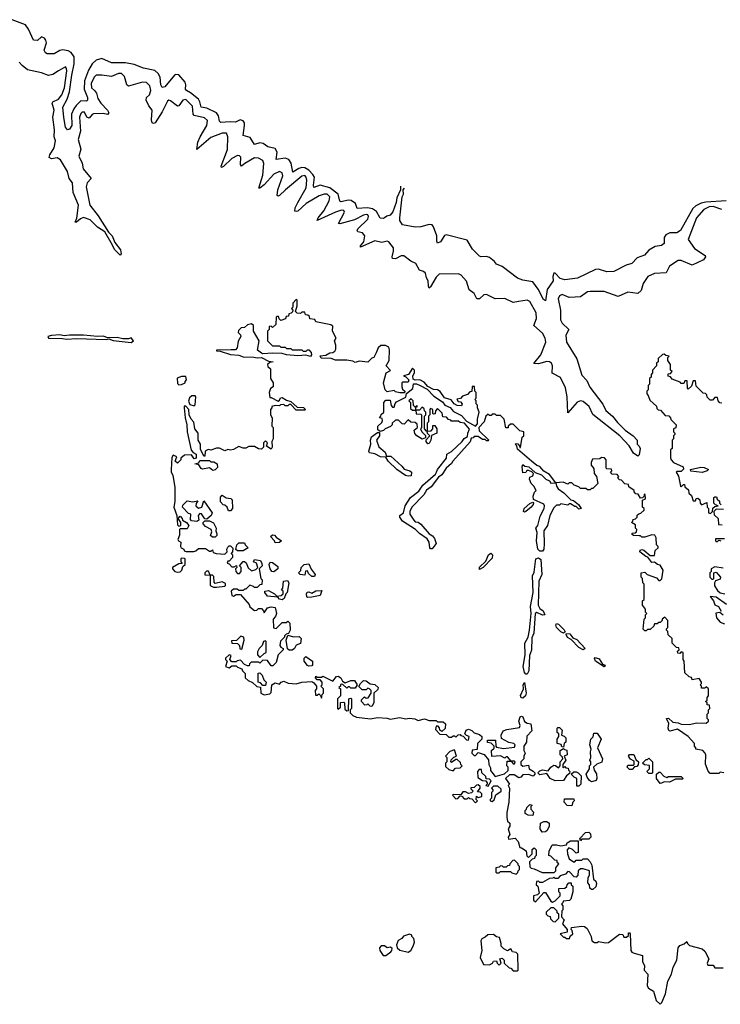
# Model space of a CAD drawing. Extents: x 2673034 to 2765626, y 830478 to 954748.
# Tile 118 of 126: x 2700368 to 2705375, y 939470 to 946512. Entities that reach past the tile are written whole.
import ezdxf

# ---------------------------------------------------------------- set-up
doc = ezdxf.new("R2010")
doc.units = 0

msp = doc.modelspace()

# ---------------------------------------------------------------- linework, layer by layer
at = {"layer": '0CON05XD'}
for points in [[(2703088.4, 945320.4), (2703088.5, 945295), (2703063.3, 945236.7), (2703059.3, 945205), (2703035, 945137.5), (2703015, 945112.9), (2702992.5, 945107.5), (2702976.2, 945095), (2702965, 945090), (2702945, 945092.5), (2702919.2, 945139.2), (2702890.1, 945160.1), (2702852.9, 945167.1), (2702780.8, 945160.8), (2702767.8, 945197.8), (2702737.7, 945217.7), (2702715, 945222.1), (2702665, 945210), (2702655, 945212.9), (2702644.6, 945265), (2702585, 945308.2), (2702515, 945327.9), (2702470.6, 945310.6), (2702467.4, 945327.4), (2702474.2, 945385), (2702464.2, 945405), (2702435.5, 945435.5), (2702405, 945452.4), (2702384.8, 945455.2), (2702361.8, 945448.2), (2702320, 945420), (2702309.1, 945485), (2702291.1, 945511.1), (2702265, 945522.3), (2702201.5, 945511.5), (2702208.5, 945565), (2702195, 945590), (2702141.2, 945601.2), (2702106.9, 945625), (2702085, 945632), (2702045, 945618.5), (2702015, 945668.1), (2701964.5, 945684.5), (2701975.5, 945755), (2701974.3, 945775), (2701965, 945789.2), (2701944.3, 945795.7), (2701910.9, 945779.1), (2701872.1, 945782.1), (2701805, 945777.5), (2701795.6, 945785.6), (2701787.7, 945825), (2701773.5, 945845), (2701705, 945877.7), (2701665.4, 945885.4), (2701655.8, 945925), (2701645, 945942.3), (2701589.3, 945989.3), (2701559.2, 946005), (2701552.7, 946015), (2701556.5, 946045), (2701550, 946065), (2701505, 946116.4), (2701485, 946119.4), (2701475, 946114.3), (2701405, 946032.2), (2701386.9, 946026.9), (2701377.9, 946045), (2701371.1, 946101.1), (2701357.3, 946127.3), (2701335, 946147.5), (2701253.9, 946163.9), (2701185, 946191.4), (2701125, 946203.6), (2701025, 946203.1), (2700955, 946233.5), (2700915, 946222), (2700885.9, 946195), (2700859.3, 946150.7), (2700831.6, 946075), (2700828.2, 946015), (2700852.3, 945955), (2700852.9, 945935), (2700845, 945929.5), (2700805, 945931.2), (2700771.6, 945898.4), (2700754.5, 945875), (2700738.8, 945835), (2700740, 945755), (2700725, 945727.5), (2700710, 945725), (2700695, 945742.5), (2700682.4, 945812.4), (2700676.7, 945885), (2700707.2, 945942.8), (2700723.9, 945995), (2700739.8, 946115), (2700757.3, 946195), (2700756.8, 946245), (2700735, 946278.1), (2700715, 946288.8), (2700674.5, 946295.5), (2700655, 946291.4), (2700615, 946266.5), (2700565, 946266.7), (2700552.5, 946275), (2700543.6, 946293.6), (2700560, 946345), (2700556, 946365), (2700545, 946380), (2700525, 946390), (2700495, 946362.5), (2700467.5, 946365), (2700430, 946445), (2700409.2, 946475), (2700315, 946511.6)], [(2701642, 945635), (2701656.9, 945673.1), (2701705, 945754.3), (2701710.6, 945790.6), (2701689.5, 945809.5), (2701615, 945825.6), (2701608.8, 945835), (2701603, 945893), (2701555, 945940), (2701535, 945935.6), (2701505, 945896), (2701495, 945892.9), (2701445, 945932.5), (2701435, 945935.8), (2701425, 945929.2), (2701386.3, 945853.7), (2701335.9, 945774.1), (2701325, 945768.1), (2701314.5, 945775), (2701309.2, 945795), (2701315.6, 945865), (2701292, 945895), (2701272.2, 945935), (2701275.4, 945955), (2701295.4, 945975), (2701305.4, 946005), (2701299.1, 946039.1), (2701275, 946062.9), (2701245, 946065.6), (2701145, 946035.7), (2701134.5, 946045), (2701118.2, 946105), (2701096.6, 946126.6), (2701075, 946127.7), (2701025, 946105.4), (2700955, 946115.5), (2700915, 946114.3), (2700899.1, 946100.9), (2700878.2, 946055), (2700882.1, 946025), (2700903.1, 946005), (2700916.8, 945986.8), (2700927.6, 945947.6), (2700947.3, 945915), (2700996.7, 945865), (2701005.5, 945844.5), (2700995, 945834.5), (2700965, 945841.1), (2700895, 945839.3), (2700885, 945834.4), (2700865, 945806.7), (2700847.5, 945815), (2700830.4, 945850.4), (2700815, 945851.1), (2700805, 945841.9), (2700795.3, 945814.7), (2700802.8, 945715), (2700785.3, 945655), (2700805.4, 945585), (2700791.4, 945535), (2700813.8, 945485), (2700821.2, 945445), (2700878, 945375), (2700849.4, 945345), (2700843, 945317), (2700868.2, 945185), (2700929.3, 945109.3), (2701002.9, 944992.9), (2701029.2, 944965), (2701048.9, 944918.9), (2701088, 944865), (2701093.3, 944836.7), (2701085, 944827.5), (2701045, 944868), (2701030.5, 944899.5), (2700975.6, 944995.6), (2700925, 945027.1), (2700871.1, 945081.1), (2700825, 945097.3), (2700802.6, 945087.4), (2700775, 945063.8), (2700764.2, 945064.2), (2700777.3, 945092.7), (2700788, 945185), (2700751.2, 945275), (2700744.6, 945345), (2700721.2, 945375), (2700710, 945425), (2700658.5, 945508.5), (2700635, 945523.5), (2700595, 945517.5), (2700579.2, 945525), (2700583.6, 945545), (2700613.3, 945595), (2700623.6, 945645), (2700614.4, 945675), (2700616.9, 945725), (2700605.5, 945815), (2700615.4, 945865), (2700599.4, 945915), (2700606, 945925), (2700645, 945942.1), (2700670.3, 945975), (2700687.1, 946025), (2700705.3, 946145), (2700703.3, 946163.3), (2700695, 946174), (2700645, 946145.6), (2700605, 946118.6), (2700575, 946112.2), (2700525, 946130.9), (2700423.4, 946153.4), (2700385, 946182.9), (2700365, 946208)], [(2705385, 945154.1), (2705325.1, 945175.1), (2705295, 945173.9), (2705257.3, 945155), (2705206, 945095), (2705145, 944940), (2705190, 944875), (2705266.7, 944825), (2705268.8, 944815), (2705255, 944793.3), (2705174.1, 944755.9), (2705095, 944790), (2705075, 944788.6), (2705011.7, 944748.3), (2704988.6, 944701.4), (2704905, 944696.2), (2704858.1, 944675), (2704824.4, 944625), (2704809.2, 944575), (2704785, 944554.3), (2704715, 944562.5), (2704645, 944532.9), (2704545, 944568.8), (2704445, 944568.5), (2704425, 944564.5), (2704375, 944530.5), (2704337.8, 944527.8), (2704295, 944525.6), (2704245, 944546.2), (2704225, 944535.6), (2704215.4, 944515), (2704232.3, 944435), (2704232.2, 944365), (2704245, 944341.5), (2704292.5, 944295), (2704272.2, 944255), (2704276.9, 944205), (2704350.9, 944085), (2704385, 943970), (2704420.6, 943930.6), (2704443.1, 943883.1), (2704535, 943761.4), (2704556.1, 943716.1), (2704605.5, 943675), (2704639.7, 943629.7), (2704695.4, 943575.4), (2704753.5, 943535), (2704782, 943505), (2704780, 943475), (2704795, 943462.5), (2704802, 943445), (2704795, 943400), (2704785, 943391.2), (2704755, 943412), (2704722.9, 943465), (2704657.1, 943535), (2704465, 943687.8), (2704436.9, 943745), (2704395, 943781.2), (2704375, 943785.5), (2704353.3, 943776.7), (2704285, 943700), (2704280.9, 943815), (2704268, 943878), (2704233.2, 943953.2), (2704174.6, 943984.6), (2704175.4, 944035), (2704169.5, 944055), (2704155, 944065.5), (2704136.2, 944066.2), (2704075, 944050.9), (2704043, 944053), (2704092.9, 944115), (2704127.2, 944205), (2704122.7, 944235), (2704105, 944270), (2704042.2, 944325), (2704061.1, 944375), (2704058.9, 944415), (2704015, 944497.3), (2703995, 944505.5), (2703933.4, 944496.6), (2703895, 944488.1), (2703835, 944516.5), (2703765, 944514.2), (2703705, 944547.1), (2703685, 944544.3), (2703655, 944515.5), (2703635.5, 944515.5), (2703615, 944553.3), (2703579.2, 944579.2), (2703561.3, 944641.3), (2703524.2, 944684.2), (2703505, 944694), (2703365, 944691.2), (2703345, 944671.2), (2703305, 944600), (2703295, 944592.5), (2703288.8, 944605), (2703288.2, 944645), (2703275.4, 944665.4), (2703268.1, 944698.1), (2703255, 944711.2), (2703225, 944720), (2703198.6, 944768.6), (2703162.5, 944785), (2703112.7, 944822.7), (2703095, 944822.5), (2703055, 944801.4), (2703033.1, 944803.1), (2703030, 944815), (2703040, 944855), (2703039.1, 944879.1), (2703005, 944922.5), (2702995, 944926.7), (2702955, 944918.8), (2702905, 944929.1), (2702803.7, 944883.7), (2702804.5, 944895), (2702826.7, 944923.3), (2702835.5, 944965), (2702818.3, 944988.3), (2702783.8, 944995), (2702779.2, 945005), (2702783.8, 945016.2), (2702855, 945086), (2702861.9, 945105), (2702856.9, 945115), (2702845, 945118.8), (2702825, 945114.5), (2702760.6, 945079.4), (2702655, 945050.8), (2702646.7, 945055), (2702689.4, 945135), (2702685, 945148), (2702668.7, 945148.7), (2702625.8, 945135), (2702494.6, 945074.6), (2702500, 945095), (2702541.5, 945145), (2702580.4, 945215), (2702583.6, 945245), (2702565, 945263.8), (2702545, 945264.6), (2702508.5, 945251.5), (2702415, 945195.9), (2702355, 945143.1), (2702345, 945138.9), (2702335, 945143.3), (2702337.1, 945165), (2702354.8, 945205.2), (2702415, 945310), (2702421.3, 945365), (2702416.2, 945385), (2702405, 945396.2), (2702385, 945393.3), (2702266.9, 945295), (2702225, 945254.5), (2702215, 945248.6), (2702207.5, 945255), (2702214, 945296), (2702248.5, 945395), (2702245, 945416), (2702225.5, 945425.5), (2702185, 945407.8), (2702115, 945331.2), (2702085, 945307.1), (2702077, 945307), (2702105, 945400), (2702112.1, 945482.1), (2702105.5, 945505.5), (2702075, 945520.8), (2702045, 945522.9), (2701976, 945484), (2701954.2, 945464.2), (2701946, 945476), (2701947.6, 945527.6), (2701938.9, 945538.9), (2701925, 945540.6), (2701885, 945517.9), (2701825, 945460.6), (2701811.2, 945455), (2701807.8, 945465), (2701853.1, 945583.1), (2701856.7, 945675), (2701845, 945700.8), (2701815, 945699.1), (2701735, 945668.8), (2701635, 945584.2), (2701642, 945635)], [(2705416.1, 945216.1), (2705272.2, 945207.8), (2705239.4, 945200.6), (2705199.7, 945180.3), (2705178.9, 945161.1), (2705090.8, 945005), (2705065, 944988), (2705015, 944986.7), (2704985, 944972.5), (2704973, 944953), (2704975, 944910), (2704955, 944897.5), (2704909.3, 944889.3), (2704865, 944863.3), (2704833.6, 944826.4), (2704781.7, 944808.3), (2704742.5, 944767.5), (2704702.5, 944755), (2704615, 944710), (2704565, 944708.8), (2704505, 944727.5), (2704484.1, 944725.9), (2704355, 944663.8), (2704265, 944650), (2704230.3, 944660.3), (2704195, 944700), (2704185, 944700), (2704178.8, 944675), (2704181.2, 944645), (2704138.3, 944581.7), (2704125, 944500), (2704111.7, 944511.7), (2704073.8, 944583.8), (2704036.2, 944636.2), (2703965, 944648), (2703925, 944664), (2703816.1, 944746.1), (2703775, 944762.5), (2703761.7, 944781.7), (2703725, 944810), (2703705, 944817.5), (2703665, 944816.2), (2703655, 944821.2), (2703605, 944870), (2703565, 944936), (2703416.1, 944973.9), (2703405, 944967.5), (2703375, 944923.3), (2703355, 944913.3), (2703348.3, 944928.3), (2703349.2, 944965), (2703325, 945031.2), (2703315, 945043.8), (2703295, 945046.7), (2703235, 945030), (2703195, 945028), (2703103.8, 945045), (2703085.6, 945075), (2703084.7, 945094.7), (2703102.1, 945245), (2703110.3, 945265), (2703109.6, 945295), (2703119.1, 945305.7)], [(2702915, 944130), (2702900, 944095), (2702885, 944090), (2702855, 944062.5), (2702795, 944070), (2702765, 944060), (2702749.3, 944069.3), (2702705, 944077.5), (2702625, 944076.7), (2702595, 944087.5), (2702522, 944092), (2702515, 944107.5), (2702557, 944113), (2702585, 944130), (2702605, 944132.5), (2702619.3, 944140.7), (2702627.5, 944155), (2702626.7, 944185), (2702617.5, 944215), (2702630, 944235), (2702603.6, 944283.6), (2702605, 944320), (2702591.7, 944328.3), (2702485, 944350), (2702478.3, 944368.3), (2702441.7, 944371.7), (2702438.3, 944388.3), (2702428.3, 944398.3), (2702411.7, 944401.7), (2702405, 944420), (2702385, 944420), (2702375, 944410), (2702351.7, 944411.7), (2702340, 944425), (2702350, 944465), (2702350, 944505), (2702345, 944510), (2702320, 944485), (2702320, 944455), (2702310, 944445), (2702320, 944435), (2702318.3, 944421.7), (2702308.3, 944411.7), (2702291.7, 944408.3), (2702288.3, 944391.7), (2702271.7, 944388.3), (2702268.3, 944371.7), (2702235, 944360), (2702221.7, 944371.7), (2702218.3, 944388.3), (2702205, 944390), (2702200, 944385), (2702198.3, 944331.7), (2702175, 944310), (2702165, 944320), (2702151.7, 944318.3), (2702150, 944295), (2702140, 944285), (2702140, 944215), (2702175, 944180), (2702225, 944180), (2702235, 944170), (2702265, 944170), (2702275, 944160), (2702305, 944160), (2702315, 944150), (2702385, 944150), (2702395, 944140), (2702415, 944140), (2702425, 944150), (2702435, 944150), (2702451.7, 944131.7), (2702452.5, 944115), (2702446.1, 944103.9), (2702413, 944113), (2702355, 944108.8), (2702273.9, 944113.9), (2702245, 944123.3), (2702175, 944126.7), (2702105, 944121.2), (2702095, 944126.2), (2702068.3, 944148.3), (2702080, 944215), (2702040, 944285), (2702040, 944325), (2702025, 944337.5), (2701995, 944330), (2701975, 944310), (2701951.7, 944308.3), (2701931.7, 944288.3), (2701930, 944275), (2701947, 944257), (2701947.5, 944245), (2701928.3, 944211.7), (2701922.5, 944165), (2701910, 944150), (2701879.3, 944150.7), (2701775, 944147.5), (2701775, 944142.5), (2701801.7, 944141.7), (2701875, 944116.7), (2701935, 944113.3), (2701965, 944100), (2702041.7, 944098.3), (2702065, 944092.5), (2702095, 944096.7), (2702145, 944070), (2702180, 944065), (2702155, 944060), (2702140, 944045), (2702141.7, 944031.7), (2702160, 944015), (2702160, 943945), (2702180, 943915), (2702180, 943885), (2702160, 943875), (2702150, 943845), (2702155, 943810), (2702165, 943810), (2702215, 943782.5), (2702225, 943790), (2702231.7, 943808.3), (2702245, 943810), (2702275, 943790), (2702305, 943780), (2702351.7, 943741.7), (2702397, 943737), (2702410, 943725), (2702405, 943720), (2702345, 943720), (2702305, 943760), (2702295, 943760), (2702285, 943750), (2702265, 943750), (2702255, 943760), (2702233, 943757), (2702225, 943750), (2702195, 943752.5), (2702170, 943745), (2702170, 943735), (2702160, 943725), (2702160, 943685), (2702172.5, 943665), (2702170, 943605), (2702180, 943595), (2702180, 943515), (2702170, 943495), (2702172.5, 943455), (2702165, 943440), (2702131.7, 943461.7), (2702140, 943485), (2702125, 943500), (2702110, 943485), (2702110, 943455), (2702095, 943440), (2702075, 943442.5), (2702045, 943460), (2702005, 943460), (2701985, 943447.5), (2701965, 943447.5), (2701935, 943460), (2701895, 943437.5), (2701875, 943432.5), (2701855, 943437.5), (2701835, 943427.5), (2701795, 943447.5), (2701775, 943447.5), (2701735, 943432.5), (2701715, 943437.5), (2701693, 943427), (2701690, 943390), (2701685, 943390), (2701660.7, 943440.7), (2701661.2, 943475), (2701643.3, 943505), (2701643.3, 943555), (2701620, 943585), (2701613.6, 943633.6), (2701593.9, 943653.9), (2701580, 943685), (2701577.5, 943725), (2701555, 943747.5), (2701543.3, 943746.7), (2701542.5, 943735), (2701550, 943665), (2701563.3, 943615), (2701563.9, 943563.9), (2701593.6, 943433.6), (2701607.5, 943417.5), (2701630, 943405), (2701630, 943375), (2701615, 943370), (2701595, 943400), (2701545, 943397.5), (2701520, 943375), (2701520, 943365), (2701495, 943340), (2701480, 943355), (2701490, 943385), (2701465, 943397.5), (2701455, 943380), (2701450, 943295), (2701451.2, 943275), (2701463.3, 943255), (2701477.5, 943165), (2701477.5, 943065), (2701470, 943025), (2701490, 942965), (2701495, 942900), (2701505, 942890), (2701520, 942895), (2701520, 942915), (2701500, 942945), (2701515, 942960), (2701530, 942945), (2701531.7, 942931.7), (2701560, 942915), (2701577.5, 942895), (2701565, 942870), (2701515, 942870), (2701510, 942865), (2701510, 942825), (2701497.5, 942795), (2701503.6, 942783.6), (2701520, 942775), (2701517.5, 942745), (2701522.5, 942735), (2701540, 942725), (2701543.3, 942713.3), (2701558.3, 942708.3), (2701611.7, 942708.3), (2701627, 942713), (2701645, 942730), (2701695, 942730), (2701725, 942710), (2701735, 942710), (2701745, 942720), (2701751.7, 942701.7), (2701773, 942693), (2701835, 942690), (2701850, 942705), (2701847.5, 942725), (2701855, 942740), (2701865, 942750), (2701875, 942750), (2701891.7, 942731.7), (2701890, 942705), (2701880, 942695), (2701890, 942685), (2701890, 942665), (2701865, 942640), (2701855, 942640), (2701850, 942625), (2701865, 942620), (2701885, 942597.5), (2701901.7, 942598.3), (2701918.3, 942608.3), (2701920, 942595), (2701910, 942585), (2701912.5, 942565), (2701925, 942550), (2701938.3, 942551.7), (2701950, 942565), (2701950, 942595), (2701940, 942605), (2701965, 942637.5), (2701975, 942637.5), (2701986.4, 942626.4), (2702001.7, 942591.7), (2702025, 942570), (2702055, 942580), (2702070, 942595), (2702060, 942625), (2702040, 942635), (2702045, 942650), (2702090, 942645), (2702098.3, 942621.7), (2702100, 942605), (2702080, 942585), (2702092.5, 942515), (2702100, 942505), (2702098.3, 942471.7), (2702085, 942470), (2702065, 942450), (2702045, 942450), (2702038.3, 942458.3), (2702013, 942467), (2701985, 942440), (2701975, 942440), (2701965, 942430), (2701935, 942430), (2701921.7, 942438.3), (2701895, 942440), (2701880, 942425), (2701883, 942393), (2701895, 942390), (2701915, 942400), (2701945, 942400), (2702008.3, 942328.3), (2702011.7, 942311.7), (2702045, 942287.5), (2702061.7, 942288.3), (2702075, 942300), (2702095, 942300), (2702110, 942285), (2702115, 942270), (2702140, 942305), (2702165, 942312.5), (2702195, 942307.5), (2702202.5, 942265), (2702197, 942243), (2702180, 942225), (2702181.7, 942161.7), (2702201.7, 942158.3), (2702245, 942200), (2702271.7, 942201.7), (2702285, 942210), (2702297.5, 942195), (2702300, 942145), (2702288.3, 942121.7), (2702271.7, 942118.3), (2702260, 942105), (2702260, 942095), (2702233, 942067), (2702227.5, 942035), (2702233.6, 942023.6), (2702250, 942015), (2702250, 942005), (2702215, 941970), (2702200, 941915), (2702178.3, 941891.7), (2702165, 941890), (2702138.3, 941928.3), (2702105, 941930), (2702085, 941910), (2702077.5, 941917.5), (2702023, 941917), (2702010, 941905), (2702008.3, 941891.7), (2701995, 941890), (2701975, 941900), (2701945, 941930), (2701923, 941927), (2701915, 941920), (2701885, 941920), (2701870, 941935), (2701880, 941965), (2701865, 941970), (2701840, 941945), (2701840, 941935), (2701850, 941925), (2701840, 941885), (2701865, 941877.5), (2701885, 941890), (2701915, 941890), (2701925, 941880), (2701955, 941870), (2701960, 941855), (2701980, 941835), (2701980, 941805), (2702000, 941785), (2702030.7, 941770.7), (2702063, 941743), (2702088.3, 941738.3), (2702092.5, 941695), (2702115, 941682.5), (2702155, 941690), (2702165, 941700), (2702170, 941755), (2702195, 941770), (2702225, 941760), (2702237, 941773), (2702255, 941780), (2702287, 941767), (2702345, 941762.5), (2702385, 941773.3), (2702455, 941778.8), (2702470, 941770), (2702490, 941745), (2702490, 941725), (2702480, 941715), (2702481.7, 941681.7), (2702495, 941680), (2702505, 941690), (2702518.3, 941678.3), (2702525, 941660), (2702530, 941685), (2702540, 941695), (2702540, 941725), (2702520, 941745), (2702530, 941755), (2702530, 941775), (2702515, 941790), (2702495, 941790), (2702482.5, 941805), (2702483.3, 941816.7), (2702495, 941810), (2702525, 941810), (2702535, 941816.7), (2702605, 941780), (2702632.5, 941815), (2702645, 941817.5), (2702662.5, 941805), (2702675, 941780), (2702695, 941770), (2702735, 941786.7), (2702760, 941785), (2702780, 941755), (2702765, 941730), (2702735, 941730), (2702725, 941740), (2702715, 941740), (2702705, 941730), (2702678.3, 941758.3), (2702665, 941760), (2702660, 941755), (2702660, 941745), (2702650, 941735), (2702660, 941725), (2702660, 941675), (2702640, 941655), (2702640, 941585), (2702645, 941580), (2702660, 941595), (2702661.7, 941628.3), (2702685, 941630), (2702690, 941625), (2702691.7, 941581.7), (2702705, 941570), (2702718.3, 941571.7), (2702720, 941655), (2702735, 941660), (2702740, 941655), (2702740, 941585), (2702730, 941575), (2702730, 941555), (2702750, 941535), (2702775, 941522.5), (2702875, 941512.5), (2702925, 941520), (2702995, 941517.5), (2703015, 941510), (2703085, 941520), (2703125, 941512.5), (2703155, 941516.7), (2703191.7, 941511.7), (2703215, 941500), (2703261.7, 941511.7), (2703295, 941500), (2703345, 941500), (2703355, 941490), (2703395, 941490), (2703410, 941475), (2703408.3, 941441.7), (2703385, 941420), (2703371.7, 941431.7), (2703368.3, 941448.3), (2703358.3, 941458.3), (2703345, 941460), (2703340, 941435), (2703371.7, 941401.7), (2703415, 941400), (2703435, 941380), (2703455, 941380), (2703465, 941390), (2703475, 941390), (2703485, 941380), (2703501.7, 941398.3), (2703515, 941400), (2703521.7, 941391.7), (2703538.3, 941388.3), (2703561.7, 941361.7), (2703575, 941360), (2703580, 941385), (2703561.7, 941391.7), (2703550, 941405), (2703560, 941430), (2703575, 941437.5), (2703598.3, 941428.3), (2703615, 941412.5), (2703655, 941400), (2703670, 941385), (2703670, 941365), (2703640, 941335), (2703638.3, 941291.7), (2703601.7, 941288.3), (2703600, 941265), (2703615, 941250), (2703625, 941250), (2703645, 941270), (2703686.4, 941256.4), (2703718.3, 941218.3), (2703720, 941185), (2703731.7, 941161.7), (2703732.5, 941142.5), (2703765, 941100)], [(2701165, 944204), (2701182.5, 944215), (2701165, 944237.5), (2701145, 944230), (2701105, 944230), (2701065, 944238.8), (2700997, 944237), (2700965, 944248.8), (2700925, 944246.2), (2700825, 944256.2), (2700725, 944255.8), (2700685, 944250), (2700655, 944258.8), (2700595, 944253.3), (2700570, 944245), (2700573.9, 944233.9), (2700675, 944232.5), (2700705, 944226.7), (2700775, 944232), (2700985, 944223.8), (2701005, 944230), (2701037, 944217), (2701165, 944204)], [(2705146.4, 941386.4), (2705068, 941438), (2705015, 941423.3), (2705007, 941427), (2705003.3, 941445), (2705008.3, 941478.3), (2704990, 941515), (2705005, 941517.5), (2705035, 941486.7), (2705075, 941482.5), (2705095, 941472.5), (2705155, 941470), (2705205, 941482.5), (2705275, 941480), (2705290, 941495), (2705290, 941505), (2705280, 941515), (2705280, 941545), (2705290, 941555), (2705290, 941575), (2705300, 941585), (2705298.3, 941608.3), (2705281.7, 941611.7), (2705280, 941625), (2705270, 941635), (2705280, 941645), (2705280, 941665), (2705290, 941675), (2705290, 941725), (2705275, 941740), (2705265, 941730), (2705241.7, 941731.7), (2705240, 941745), (2705230, 941755), (2705240, 941765), (2705240, 941775), (2705225, 941800), (2705175, 941790), (2705168.3, 941808.3), (2705151.7, 941811.7), (2705121.7, 941841.7), (2705117.5, 941925), (2705110, 941935), (2705110, 941985), (2705095, 941990), (2705085, 941980), (2705071.7, 941981.7), (2705070, 941995), (2705080, 942005), (2705078.3, 942018.3), (2705061.7, 942021.7), (2705031.7, 942051.7), (2705030, 942085), (2705001.7, 942111.7), (2705000, 942135), (2704990, 942145), (2704990, 942155), (2705000, 942165), (2705000, 942215), (2704978.3, 942238.3), (2704960, 942225), (2704960, 942215), (2704945, 942200), (2704935, 942200), (2704925, 942190), (2704905, 942190), (2704900, 942175), (2704875, 942150), (2704855, 942150), (2704845, 942140), (2704835, 942140), (2704823, 942153), (2704830, 942225), (2704840, 942235), (2704840, 942255), (2704850, 942265), (2704840, 942275), (2704840, 942295), (2704820, 942325), (2704820, 942355), (2704830, 942365), (2704830, 942475), (2704822.5, 942485), (2704820, 942515), (2704810, 942525), (2704810, 942555), (2704835, 942560), (2704853, 942543), (2704918.8, 942518.8), (2704935, 942500), (2704945, 942500), (2704956.4, 942513.6), (2704967.5, 942575), (2704945, 942610), (2704926, 942616), (2704905, 942632.5), (2704885, 942630), (2704858.3, 942668.3), (2704843, 942673), (2704800, 942705), (2704801.7, 942718.3), (2704815, 942722.5), (2704828.3, 942718.3), (2704875, 942680), (2704905, 942680), (2704910, 942715), (2704930, 942735), (2704930, 942745), (2704920, 942755), (2704917.5, 942805), (2704907.5, 942825), (2704885, 942827.5), (2704835, 942810), (2704815, 942810), (2704805, 942820), (2704795, 942820), (2704755, 942823.3), (2704745, 942830), (2704745, 942840), (2704767.5, 942842.5), (2704775, 942850), (2704777.5, 942865), (2704770, 942875), (2704768.3, 942898.3), (2704740, 942915), (2704750, 942925), (2704751.7, 942938.3), (2704768.3, 942941.7), (2704780, 942955), (2704781.7, 942968.3), (2704791.7, 942978.3), (2704808.3, 942981.7), (2704830, 943005), (2704830, 943015), (2704820, 943025), (2704820, 943075), (2704840, 943085), (2704837.5, 943115), (2704831.7, 943118.3), (2704830, 943105), (2704818.3, 943091.7), (2704805, 943090), (2704788.3, 943118.3), (2704771.7, 943121.7), (2704760, 943135), (2704760, 943145), (2704721.7, 943171.7), (2704718.3, 943188.3), (2704691.7, 943191.7), (2704668.3, 943218.3), (2704655, 943220), (2704641.7, 943231.7), (2704650, 943245), (2704638.3, 943258.3), (2704601.7, 943261.7), (2704590, 943275), (2704600, 943285), (2704598.3, 943298.3), (2704565, 943300), (2704560, 943305), (2704560, 943365), (2704548.3, 943378.3), (2704525, 943380), (2704515, 943370), (2704461.7, 943368.3), (2704452.5, 943345), (2704452.5, 943325), (2704471.7, 943301.7), (2704472.5, 943265), (2704490, 943245), (2704500, 943195), (2704465, 943160), (2704455, 943160), (2704445, 943150), (2704425, 943150), (2704415, 943160), (2704375, 943160), (2704365, 943170), (2704331.7, 943181.7), (2704315, 943200), (2704295, 943200), (2704285, 943190), (2704253, 943203), (2704200, 943200), (2704155, 943260), (2704115, 943283.3), (2704086.2, 943316.2), (2704065, 943323.8), (2704025, 943353.3), (2703925, 943440), (2703920, 943465), (2703910, 943475), (2703915, 943480), (2703928.3, 943478.3), (2703940, 943465), (2703941.7, 943451.7), (2703948.3, 943451.7), (2703960, 943525), (2703970, 943535), (2703970, 943565), (2703941.7, 943571.7), (2703895, 943620), (2703875, 943620), (2703860, 943605), (2703858.3, 943591.7), (2703841.7, 943591.7), (2703830, 943655), (2703805, 943680), (2703775, 943680), (2703765, 943690), (2703745, 943690), (2703738.3, 943681.7), (2703725, 943680), (2703715, 943690), (2703700, 943675), (2703687.5, 943635), (2703650, 943595), (2703651.2, 943571.2), (2703720, 943505), (2703715, 943500), (2703705, 943500), (2703695, 943510), (2703675, 943510), (2703645, 943530), (2703615, 943530), (2703608.3, 943521.7), (2703595, 943520), (2703586.7, 943493.3), (2703462.5, 943355), (2703453.3, 943336.7), (2703416.7, 943305), (2703385, 943257.5), (2703360.7, 943239.3), (2703309.2, 943170.8), (2703275, 943146.7), (2703256.4, 943113.6), (2703171.2, 943025), (2703156.7, 942995), (2703156.7, 942975), (2703185, 942932.5), (2703195, 942920), (2703215, 942917.5), (2703233.9, 942903.9), (2703294.1, 942834.1), (2703319.3, 942819.3), (2703331.7, 942801.7), (2703343.3, 942765), (2703315, 942727.5), (2703305, 942727.5), (2703300, 942735), (2703294, 942775), (2703279.7, 942799.7), (2703225, 942836), (2703196.8, 942866.8), (2703104.4, 942924.4), (2703084.3, 942954.3), (2703083.8, 942965), (2703110, 942985), (2703122, 943035), (2703161.2, 943095), (2703219.8, 943140.2), (2703248, 943182), (2703339.3, 943260.7), (2703346.2, 943275), (2703354.2, 943295.8), (2703417.5, 943375), (2703420, 943405), (2703455, 943423.3), (2703530, 943495), (2703543.6, 943516.4), (2703568.8, 943531.2), (2703570, 943555), (2703583, 943583), (2703546.7, 943626.7), (2703515, 943630), (2703505, 943640), (2703455, 943640), (2703448.3, 943648.3), (2703431.7, 943651.7), (2703418.3, 943668.3), (2703391.7, 943671.7), (2703388.3, 943698.3), (2703355, 943730), (2703340, 943715), (2703338.3, 943691.7), (2703325, 943690), (2703320, 943695), (2703320, 943725), (2703305, 943730), (2703300, 943725), (2703300, 943685), (2703290, 943675), (2703290, 943635), (2703280, 943625), (2703280, 943570), (2703275, 943570), (2703260, 943585), (2703260, 943675), (2703270, 943685), (2703270, 943705), (2703260, 943715), (2703258.3, 943728.3), (2703245, 943740), (2703225, 943720), (2703200, 943720), (2703200, 943740), (2703210, 943745), (2703205, 943750), (2703195, 943740), (2703181.7, 943751.7), (2703180, 943785), (2703165, 943800), (2703150, 943785), (2703160, 943775), (2703161.7, 943731.7), (2703175, 943720), (2703200, 943720), (2703201.7, 943691.7), (2703235, 943690), (2703240, 943685), (2703240, 943595), (2703232.5, 943585), (2703242.5, 943565), (2703268.3, 943538.3), (2703268.3, 943521.7), (2703245, 943512.5), (2703206.7, 943536.7), (2703193, 943553), (2703187.5, 943575), (2703210, 943595), (2703208.3, 943618.3), (2703195, 943630), (2703163, 943633), (2703145, 943650), (2703115, 943620), (2703101.7, 943621.7), (2703075, 943647.5), (2703053, 943647), (2703030, 943625), (2703030, 943615), (2703018.3, 943601.7), (2702980, 943585), (2702967.5, 943572.5), (2702945, 943567.5), (2702927.5, 943577.5), (2702927.5, 943605), (2702955, 943630), (2702960, 943645), (2702958.3, 943658.3), (2702940, 943665), (2702950, 943675), (2702951.7, 943688.3), (2702970, 943705), (2702970, 943775), (2702985, 943790), (2703015, 943790), (2703023, 943753), (2703031.7, 943741.7), (2703045, 943740), (2703052.5, 943767.5), (2703061.7, 943778.3), (2703128.3, 943811.7), (2703131.7, 943838.3), (2703177, 943873), (2703181.7, 943908.3), (2703205, 943907.5), (2703230, 943895), (2703279.3, 943869.3), (2703328.3, 943818.3), (2703388.6, 943778.6), (2703407.5, 943755), (2703445, 943738.8), (2703469.5, 943709.5), (2703525, 943680), (2703561.2, 943641.2), (2703625, 943605.8), (2703639.7, 943620.3), (2703640, 943655), (2703652.5, 943705), (2703640, 943735), (2703640, 943755), (2703630, 943765), (2703630, 943785), (2703620, 943795), (2703630, 943805), (2703630, 943845), (2703620, 943855), (2703618.3, 943888.3), (2703601.7, 943888.3), (2703598.3, 943851.7), (2703585, 943850), (2703568.3, 943831.7), (2703531.7, 943818.3), (2703518.3, 943801.7), (2703491.7, 943798.3), (2703501.7, 943781.7), (2703518.3, 943778.3), (2703530, 943765), (2703525, 943750), (2703495, 943752.5), (2703474.1, 943764.1), (2703452.5, 943792.5), (2703405, 943806.7), (2703372.5, 943852.5), (2703353.3, 943863.3), (2703325, 943866.7), (2703285, 943887.5), (2703258.8, 943918.8), (2703227, 943937), (2703195, 943932.5), (2703180.7, 943940.7), (2703177.5, 943965), (2703190, 943985), (2703190, 944005), (2703175, 944020), (2703146.4, 943973.6), (2703110, 943965), (2703128.3, 943958.3), (2703150, 943935), (2703145, 943920), (2703105, 943920), (2703100, 943915), (2703100, 943885), (2703105, 943870), (2703120, 943855), (2703117.5, 943842.5), (2703085, 943842.5), (2703055, 943850), (2703045, 943860), (2702995, 943850), (2702980, 943865), (2702967.5, 943915), (2702987.5, 943985), (2703017.5, 944002.5), (2702987.5, 944035), (2703007.5, 944075), (2703011.7, 944151.7), (2703005, 944170), (2702981.7, 944181.7), (2702948.3, 944181.7), (2702930, 944165), (2702915, 944130)], [(2705385, 943770), (2705371.7, 943771.7), (2705360, 943785), (2705355, 943810), (2705335, 943810), (2705318.3, 943791.7), (2705301.7, 943791.7), (2705281.7, 943811.7), (2705278.3, 943828.3), (2705268.3, 943838.3), (2705251.7, 943841.7), (2705201.7, 943891.7), (2705198.3, 943928.3), (2705181.7, 943928.3), (2705168.3, 943891.7), (2705145, 943870), (2705140, 943875), (2705138.3, 943928.3), (2705121.7, 943928.3), (2705115, 943910), (2705095, 943910), (2705088.3, 943918.3), (2705031.7, 943941.7), (2705018.3, 943958.3), (2705001.7, 943961.7), (2705001.7, 943978.3), (2705018.3, 943981.7), (2705030, 943995), (2705020, 944005), (2705020, 944045), (2705000, 944075), (2705000, 944095), (2705010, 944105), (2704985, 944110), (2704975, 944120), (2704961.7, 944118.3), (2704931.7, 944088.3), (2704930, 944065), (2704920, 944055), (2704920, 944035), (2704890, 944005), (2704890, 943985), (2704880, 943975), (2704880, 943955), (2704870, 943945), (2704870, 943905), (2704860, 943895), (2704860, 943865), (2704850, 943855), (2704850, 943835), (2704860, 943825), (2704871.7, 943791.7), (2704918.3, 943748.3), (2704921.7, 943731.7), (2704931.7, 943721.7), (2704948.3, 943718.3), (2704981.7, 943681.7), (2705008.3, 943678.3), (2705020, 943665), (2705021.7, 943651.7), (2705060, 943615), (2705058.3, 943591.7), (2705040, 943585), (2705040, 943565), (2705050, 943555), (2705050, 943545), (2705040, 943535), (2705040, 943515), (2705030, 943505), (2705030, 943445), (2705020, 943435), (2705018.3, 943378.3), (2705023, 943363), (2705040, 943345), (2705110, 943315), (2705111.7, 943298.3), (2705105, 943290), (2705095, 943280), (2705065, 943280), (2705060, 943275), (2705077, 943247), (2705090, 943175), (2705095, 943170), (2705111.7, 943188.3), (2705118.3, 943188.3), (2705121.7, 943171.7), (2705148.3, 943148.3), (2705150, 943125), (2705168.3, 943108.3), (2705181.7, 943071.7), (2705198.3, 943071.7), (2705201.7, 943088.3), (2705215, 943090), (2705228.3, 943078.3), (2705230, 943055), (2705241.7, 943041.7), (2705278.3, 943058.3), (2705280, 943025), (2705290, 943015), (2705290, 942985), (2705305, 942980), (2705320, 942995), (2705321.7, 943018.3), (2705335, 943030), (2705360, 943035), (2705341.7, 943041.7), (2705330, 943055), (2705330, 943095), (2705335, 943100), (2705348.3, 943098.3), (2705351.7, 943081.7), (2705368.3, 943068.3), (2705370, 943055), (2705381.7, 943041.7)], [(2701505, 943900), (2701525, 943902.5), (2701550, 943915), (2701550, 943925), (2701560, 943935), (2701555, 943960), (2701525, 943960), (2701493, 943947), (2701495, 943910), (2701505, 943900)], [(2701615, 943750), (2701621.7, 943758.3), (2701627.5, 943815), (2701621.7, 943821.7), (2701598.3, 943821.7), (2701581.7, 943808.3), (2701573.6, 943783.6), (2701585, 943760), (2701615, 943750)], [(2703285, 943477.5), (2703272.5, 943495), (2703272.5, 943507.5), (2703300, 943535), (2703281.7, 943551.7), (2703280, 943570), (2703308.3, 943571.7), (2703320, 943585), (2703321.7, 943608.3), (2703335, 943610), (2703350, 943585), (2703350, 943555), (2703311.7, 943538.3), (2703307.5, 943505), (2703295, 943480), (2703285, 943477.5)], [(2703145, 943246), (2703125, 943252.5), (2703064.2, 943295), (2703001.4, 943355), (2702985, 943383.3), (2702947.5, 943385), (2702905, 943407.5), (2702867.5, 943415), (2702863.3, 943425), (2702878, 943475), (2702875.8, 943505), (2702882.3, 943527.7), (2702925, 943560), (2702938.3, 943558.3), (2702940, 943535), (2702917.5, 943505), (2702935, 943457.5), (2702979.3, 943419.3), (2702990, 943390), (2703020.7, 943390.7), (2703099.3, 943319.3), (2703115, 943297.5), (2703156.4, 943286.4), (2703167.5, 943275), (2703165, 943250), (2703145, 943246)], [(2701748.3, 943288.3), (2701725, 943307.5), (2701675, 943297.5), (2701665, 943302.5), (2701648.3, 943328.3), (2701620, 943335), (2701648.3, 943341.7), (2701655, 943360), (2701725, 943360), (2701735, 943350), (2701755, 943350), (2701780, 943335), (2701781.7, 943308.3), (2701765, 943292.5), (2701748.3, 943288.3)], [(2704105, 942710), (2704085, 942710), (2704071.2, 942725), (2704061.2, 942785), (2704066, 942845), (2704057.5, 942875), (2704070, 942895), (2704088.3, 942961.7), (2704116, 943015), (2704118.8, 943035), (2704115, 943047.5), (2704041.2, 943081.2), (2704036.7, 943105), (2704047.5, 943132.5), (2704060, 943145), (2704042.5, 943175), (2704022.5, 943195), (2704012.5, 943225), (2704015, 943240), (2704035, 943250), (2704040, 943265), (2704028.3, 943278.3), (2704005, 943287.5), (2703993.3, 943286.7), (2703985, 943272.5), (2703965, 943270), (2703960, 943315), (2703965, 943330), (2703978.3, 943318.3), (2704007.5, 943315), (2704052.5, 943272.5), (2704097.1, 943257.1), (2704127.5, 943225), (2704154.2, 943214.2), (2704165, 943197.5), (2704200, 943200), (2704203.8, 943175), (2704217.3, 943157.3), (2704257.7, 943127.7), (2704307.5, 943077.5), (2704325, 943073.3), (2704362.5, 943045), (2704380, 943015), (2704365, 943010), (2704345, 943030), (2704335, 943030), (2704305, 943050), (2704295, 943050), (2704285, 943040), (2704235, 943050), (2704225, 943040), (2704205, 943040), (2704185, 943020), (2704156.7, 942965), (2704140, 942895), (2704113.9, 942856.1), (2704116.7, 942763.3), (2704113.3, 942725), (2704105, 942710)], [(2705245, 943272.5), (2705165, 943282.5), (2705162.5, 943295), (2705235, 943312.5), (2705259.3, 943309.3), (2705290, 943295), (2705280, 943285), (2705245, 943272.5)], [(2701875, 943000), (2701860, 943000), (2701850, 943025), (2701835, 943040), (2701821.7, 943041.7), (2701803, 943063), (2701803, 943097), (2701815, 943110), (2701843, 943093), (2701877, 943087), (2701887, 943077), (2701890, 943015), (2701875, 943000)], [(2701635, 942922.5), (2701597, 942927), (2701588.3, 942938.3), (2701590, 942975), (2701575, 942980), (2701532.5, 943025), (2701535, 943040), (2701565, 943070), (2701605, 943062.5), (2701640, 943070), (2701628.3, 943051.7), (2701627.5, 943035), (2701645, 943017.5), (2701670, 943025), (2701685, 943070), (2701742.5, 942985), (2701737.5, 942965), (2701705, 942940), (2701691.7, 942941.7), (2701668.3, 942978.3), (2701655, 942980), (2701642.5, 942965), (2701647.5, 942932.5), (2701635, 942922.5)], [(2703975, 942990), (2703967.5, 942995), (2703973.9, 943016.1), (2704015, 943052.5), (2704035, 943060), (2704040, 943055), (2704037.5, 943045), (2704023.3, 943025), (2703985, 942993.8), (2703975, 942990)], [(2705398.3, 943008.3), (2705345, 943010), (2705330, 942995), (2705331.7, 942971.7), (2705360, 942945), (2705361.7, 942901.7), (2705388.3, 942898.3)], [(2701765, 942810), (2701745, 942810), (2701731.7, 942821.7), (2701741.7, 942848.3), (2701737.5, 942865), (2701697, 942887), (2701680, 942905), (2701680, 942915), (2701691.7, 942928.3), (2701725, 942926.7), (2701753.6, 942913.6), (2701772.5, 942875), (2701770, 942855), (2701777.5, 942835), (2701777, 942823), (2701765, 942810)], [(2702195, 942770), (2702190, 942785), (2702160, 942815), (2702175, 942827.5), (2702190, 942825), (2702200.7, 942810.7), (2702240, 942785), (2702225, 942772.5), (2702195, 942770)], [(2705405, 942800), (2705341.7, 942798.3), (2705340, 942785), (2705345, 942780), (2705355, 942780), (2705365, 942790), (2705380, 942785)], [(2701965, 942712.5), (2701925, 942712.5), (2701911.7, 942721.7), (2701920, 942755), (2701935, 942770), (2701975, 942770), (2701980, 942755), (2702000, 942735), (2701965, 942712.5)], [(2701495, 942560), (2701515, 942563.3), (2701527.5, 942575), (2701535, 942600), (2701550, 942615), (2701550, 942655), (2701545, 942657.5), (2701525, 942660), (2701520, 942655), (2701520, 942635), (2701528.3, 942621.7), (2701505, 942620), (2701460, 942595), (2701460, 942585), (2701476.4, 942566.4), (2701495, 942560)], [(2703655, 942580), (2703653.9, 942596.1), (2703700, 942640), (2703717.5, 942685), (2703736.1, 942696.1), (2703746.2, 942685), (2703745, 942660), (2703680, 942595), (2703655, 942580)], [(2703985, 941831.2), (2703975, 941843.3), (2703965.6, 941885), (2703979.7, 941970.3), (2703977.7, 942052.3), (2704001.2, 942095), (2704012.5, 942145), (2704022.5, 942265), (2704018.1, 942315), (2704038.5, 942415), (2704033.3, 942535), (2704045, 942560), (2704057.5, 942655), (2704075, 942662.5), (2704091.7, 942651.7), (2704100, 942545), (2704077.5, 942495), (2704073.1, 942325), (2704085, 942301.2), (2704110, 942285), (2704120, 942255), (2704105, 942252.5), (2704065, 942271.2), (2704051.2, 942265), (2704042.5, 942125), (2704029.3, 942090.7), (2704026.7, 942003.3), (2704012, 941965), (2704007.1, 941855), (2703995, 941832), (2703985, 941831.2)], [(2702185, 942562.5), (2702170, 942565), (2702157.5, 942585), (2702150, 942615), (2702158.3, 942631.7), (2702175, 942630), (2702211.7, 942601.7), (2702212.5, 942585), (2702185, 942562.5)], [(2702475, 942530), (2702455, 942530), (2702431.7, 942551.7), (2702425, 942570), (2702411.7, 942568.3), (2702405, 942540), (2702373, 942543), (2702360, 942555), (2702378.3, 942571.7), (2702380, 942595), (2702400, 942615), (2702435, 942620), (2702451.7, 942581.7), (2702480, 942545), (2702475, 942530)], [(2705395, 942590), (2705335, 942597.5), (2705310, 942585), (2705310, 942565), (2705300, 942555), (2705300, 942525), (2705315, 942510), (2705325, 942510), (2705330, 942515), (2705330, 942555), (2705345, 942560), (2705377.5, 942525), (2705375, 942510), (2705341.7, 942498.3), (2705332.5, 942485), (2705333, 942463), (2705355, 942430), (2705373, 942413), (2705406.7, 942406.7)], [(2701753, 942453), (2701775, 942453.3), (2701835, 942460), (2701840, 942465), (2701838.3, 942478.3), (2701815, 942492.5), (2701765, 942480), (2701758.3, 942488.3), (2701755, 942530), (2701745, 942540), (2701730, 942540), (2701718.3, 942568.3), (2701703, 942567), (2701690, 942555), (2701691.7, 942541.7), (2701730, 942540), (2701730, 942465), (2701753, 942453)], [(2702245, 942362.5), (2702225, 942367.5), (2702211.7, 942381.7), (2702138.3, 942388.3), (2702120, 942415), (2702120, 942425), (2702145, 942430), (2702190, 942405), (2702205, 942390), (2702237, 942393), (2702250, 942405), (2702250, 942425), (2702240, 942435), (2702247.5, 942445), (2702253, 942497), (2702281.7, 942501.7), (2702292.5, 942485), (2702280, 942415), (2702270, 942405), (2702258.3, 942371.7), (2702245, 942362.5)], [(2702425, 942380), (2702420, 942385), (2702417.5, 942405), (2702423, 942417), (2702435, 942420), (2702455, 942410), (2702485, 942427.5), (2702528.3, 942428.3), (2702515, 942392.5), (2702455, 942382.5), (2702425, 942380)], [(2705419.3, 942329.3), (2705345, 942382.5), (2705302.5, 942387.5), (2705326.1, 942356.1), (2705337, 942327), (2705362.5, 942315), (2705381.7, 942281.7)], [(2705395, 942252.5), (2705371.7, 942271.7), (2705343, 942267), (2705347.5, 942235), (2705375, 942202.5), (2705405, 942190)], [(2704255, 942123.8), (2704235, 942132.9), (2704203.8, 942163.8), (2704198.8, 942185), (2704205, 942193.3), (2704219.2, 942189.2), (2704258.8, 942148.8), (2704267, 942133), (2704255, 942123.8)], [(2701955, 942010), (2701972.5, 942075), (2701970, 942095), (2701948.3, 942101.7), (2701918.3, 942071.7), (2701881.7, 942068.3), (2701883, 942053), (2701925, 942050), (2701940, 942035), (2701941.7, 942011.7), (2701955, 942010)], [(2702315, 942002.5), (2702293, 942003), (2702282.5, 942012.5), (2702272.5, 942075), (2702285, 942110), (2702325, 942097.5), (2702365, 942100), (2702380, 942085), (2702375, 942050), (2702345, 942037.5), (2702332.5, 942015), (2702315, 942002.5)], [(2704395, 942004.2), (2704365, 942020.8), (2704310, 942080), (2704282.5, 942092.5), (2704273.3, 942115), (2704277, 942123), (2704300.5, 942120.5), (2704322, 942092), (2704348.6, 942078.6), (2704410, 942015), (2704395, 942004.2)], [(2702085, 941950), (2702115, 941980), (2702130, 941985), (2702130, 942065), (2702125, 942070), (2702110, 942065), (2702100, 942035), (2702080, 942015), (2702068.3, 941991.7), (2702068.3, 941968.3), (2702085, 941950)], [(2702435, 941887.5), (2702425, 941892.5), (2702400, 941925), (2702400, 941945), (2702413, 941957), (2702460, 941925), (2702461.7, 941898.3), (2702455, 941890), (2702435, 941887.5)], [(2704545, 941884), (2704483.7, 941923.7), (2704477, 941943), (2704480.7, 941949.3), (2704509.7, 941939.7), (2704533, 941903), (2704552.5, 941895), (2704545, 941884)], [(2702125, 941750), (2702105, 941750), (2702088.3, 941768.3), (2702073, 941773), (2702071.7, 941838.3), (2702085, 941840), (2702100, 941825), (2702111.7, 941791.7), (2702130, 941775), (2702125, 941750)], [(2702885, 941600), (2702871.7, 941601.7), (2702855, 941620), (2702848.3, 941611.7), (2702835, 941610), (2702810, 941635), (2702811.7, 941648.3), (2702831.7, 941668.3), (2702845, 941660), (2702858.3, 941661.7), (2702880, 941695), (2702880, 941715), (2702867, 941727), (2702855, 941730), (2702845, 941720), (2702815, 941720), (2702791.7, 941741.7), (2702802.5, 941765), (2702825, 941786.7), (2702845, 941783.3), (2702873, 941763), (2702905, 941757.5), (2702930, 941735), (2702928.3, 941721.7), (2702900, 941695), (2702900, 941625), (2702885, 941600)], [(2703965, 941660), (2703952.9, 941662.9), (2703947.7, 941677.7), (2703968, 941725), (2703966.7, 941755), (2703975, 941772.5), (2703987.5, 941695), (2703982, 941675), (2703965, 941660)], [(2703765, 941100), (2703831.7, 941118.3), (2703858.3, 941141.7), (2703860, 941165), (2703850, 941175), (2703851.7, 941208.3), (2703880, 941210), (2703895, 941190), (2703905, 941190), (2703910, 941205), (2703905, 941210), (2703880, 941210), (2703855, 941240), (2703845, 941240), (2703835, 941230), (2703805, 941247.5), (2703741.7, 941241.7), (2703740, 941285), (2703758.3, 941301.7), (2703760, 941315), (2703738.3, 941338.3), (2703711.7, 941341.7), (2703711.7, 941358.3), (2703768.3, 941358.3), (2703770, 941315), (2703775, 941310), (2703825, 941300), (2703905, 941310), (2703910, 941325), (2703900, 941335), (2703863, 941343), (2703811.7, 941371.7), (2703810, 941395), (2703822.5, 941425), (2703850, 941435), (2703940, 941450), (2703943.8, 941465), (2703936.2, 941495), (2703944.3, 941525), (2703955, 941531.2), (2703963.3, 941525), (2703975, 941492.5), (2703995, 941480), (2704020, 941475), (2704027.5, 941425), (2703993, 941387), (2703990, 941345), (2703970, 941315), (2703970, 941285), (2703980, 941265), (2703970, 941245), (2703970, 941225), (2703950, 941205), (2703950, 941185), (2703965, 941172.5), (2704005, 941180), (2704010, 941155), (2704038.3, 941138.3), (2704050, 941125), (2704050, 941115), (2704037.5, 941102.5), (2704005, 941112.5), (2703965, 941110), (2703950, 941095), (2703935, 941090), (2703901.7, 941111.7), (2703868.3, 941111.7), (2703840, 941085), (2703867.5, 941045), (2703860, 941035), (2703867.5, 941015), (2703863.8, 940915), (2703849.3, 940840.7), (2703848.8, 940805), (2703855, 940780), (2703870, 940765), (2703870, 940745), (2703860, 940725), (2703870, 940685), (2703860, 940665), (2703861.7, 940651.7), (2703908.3, 940658.3), (2703930, 940635), (2703941.7, 940591.7), (2703955, 940590), (2703988.3, 940568.3), (2703993, 940533), (2704005, 940520), (2704030, 940545), (2704031.7, 940578.3), (2704045, 940590), (2704050, 940585), (2704060, 940575), (2704060, 940535), (2704050, 940525), (2704048.3, 940511.7), (2704031.7, 940508.3), (2704011.7, 940488.3), (2704013, 940453), (2704023, 940443), (2704045, 940440), (2704103, 940413), (2704188.3, 940411.7), (2704200, 940425), (2704200, 940445), (2704220, 940475), (2704210, 940485), (2704208.3, 940498.3), (2704191.7, 940501.7), (2704165, 940530), (2704150, 940535), (2704152.5, 940565), (2704170, 940605), (2704175, 940610), (2704205, 940610), (2704235, 940602.5), (2704275, 940610), (2704280, 940625), (2704305, 940640), (2704358.3, 940638.3), (2704360, 940555), (2704345, 940550), (2704318.3, 940578.3), (2704291.7, 940588.3), (2704280, 940575), (2704282.5, 940545), (2704295, 940510), (2704325, 940490), (2704335, 940490), (2704345, 940500), (2704385, 940500), (2704395, 940510), (2704425, 940510), (2704445, 940490), (2704457.5, 940465), (2704470, 940365), (2704485, 940350), (2704490, 940335), (2704485, 940310), (2704465, 940290), (2704455, 940290), (2704441.7, 940301.7), (2704440, 940325), (2704428.3, 940338.3), (2704430, 940375), (2704440, 940395), (2704440, 940425), (2704395, 940440), (2704375, 940440), (2704360, 940425), (2704357, 940393), (2704345, 940380), (2704331.7, 940381.7), (2704298.3, 940418.3), (2704285, 940420), (2704268.3, 940401.7), (2704231.7, 940388.3), (2704215, 940370), (2704195, 940370), (2704185, 940380), (2704178.3, 940371.7), (2704155, 940370), (2704105, 940340), (2704085, 940340), (2704075, 940350), (2704061.7, 940348.3), (2704060, 940325), (2704070, 940315), (2704080, 940265), (2704067.5, 940252.5), (2704040, 940245), (2704040, 940215), (2704055, 940202.5), (2704115, 940270), (2704125, 940270), (2704165, 940207.5), (2704175, 940200), (2704195, 940210), (2704230, 940245), (2704230, 940265), (2704220, 940275), (2704221.7, 940298.3), (2704265, 940300), (2704278.3, 940311.7), (2704280, 940325), (2704291.7, 940338.3), (2704308.3, 940338.3), (2704310, 940325), (2704320, 940315), (2704320, 940275), (2704307, 940223), (2704297, 940213), (2704251.7, 940208.3), (2704250, 940195), (2704240, 940185), (2704250, 940175), (2704250, 940145), (2704241.7, 940138.3), (2704240, 940095), (2704260, 940075), (2704247.5, 940045), (2704280, 940005), (2704280, 939985), (2704230, 939975), (2704255, 939950), (2704265, 939950), (2704275, 939940), (2704298.3, 939941.7), (2704301.7, 939958.3), (2704320, 939975), (2704317.5, 939997.5), (2704310, 940005), (2704311.7, 940018.3), (2704385, 940030), (2704405, 940027.5), (2704423, 940013), (2704452.5, 939955), (2704457.5, 939925), (2704475, 939912.5), (2704495, 939912.5), (2704505, 939920), (2704555, 939910), (2704575, 939912.5), (2704655, 939972.5), (2704678.3, 939968.3), (2704685, 939950), (2704705, 939950), (2704718.3, 939961.7), (2704720, 939980), (2704725, 939980), (2704730, 939975), (2704736.7, 939855), (2704743.6, 939843.6), (2704760, 939835), (2704818.3, 939818.3), (2704820, 939775), (2704832.5, 939745), (2704830, 939715), (2704857.5, 939685), (2704853, 939603), (2704862.5, 939585), (2704896.7, 939565), (2704916.4, 939496.4), (2704945, 939470), (2704957.7, 939482.3), (2704984.2, 939545), (2705000, 939635), (2705026.7, 939685), (2705037.5, 939735), (2705063.3, 939785), (2705073.3, 939875), (2705085, 939890), (2705117, 939903), (2705135, 939920), (2705140, 939905), (2705155, 939890), (2705245, 939867.5), (2705265, 939850), (2705292.5, 939795), (2705280, 939765), (2705285, 939750), (2705325, 939750), (2705335, 939730), (2705395, 939730)], [(2704255, 941310), (2704241.7, 941311.7), (2704238.3, 941328.3), (2704210, 941335), (2704210, 941365), (2704220, 941385), (2704220, 941405), (2704210, 941415), (2704210, 941445), (2704215, 941450), (2704225, 941450), (2704245, 941430), (2704240, 941395), (2704258.3, 941388.3), (2704270, 941375), (2704270, 941345), (2704260, 941335), (2704255, 941310)], [(2704455, 941060), (2704440.7, 941070.7), (2704422.5, 941095), (2704417.5, 941115), (2704440, 941155), (2704440, 941175), (2704450, 941185), (2704450, 941205), (2704442.5, 941215), (2704450, 941235), (2704447.5, 941275), (2704452.5, 941295), (2704442.5, 941325), (2704450, 941365), (2704467, 941383), (2704471.7, 941408.3), (2704495, 941410), (2704522.5, 941365), (2704497.5, 941305), (2704532.5, 941225), (2704528.3, 941201.7), (2704491.7, 941188.3), (2704470, 941165), (2704472.5, 941145), (2704489.3, 941119.3), (2704492.5, 941085), (2704488.3, 941071.7), (2704465, 941062.5), (2704455, 941060)], [(2705400, 941125), (2705375, 941130), (2705365, 941120), (2705301.7, 941121.7), (2705288.3, 941138.3), (2705268.3, 941188.3), (2705272.5, 941255), (2705267.5, 941265), (2705250, 941285), (2705200, 941295), (2705200, 941305), (2705190, 941315), (2705190, 941335), (2705146.4, 941386.4)], [(2703465, 941140), (2703481.7, 941158.3), (2703515, 941160), (2703530, 941175), (2703520, 941185), (2703518.3, 941198.3), (2703495, 941220), (2703485, 941220), (2703455, 941200), (2703450, 941205), (2703451.7, 941218.3), (2703471.7, 941238.3), (2703490, 941245), (2703475, 941290), (2703441.7, 941278.3), (2703410, 941245), (2703420, 941235), (2703420, 941205), (2703410, 941195), (2703411.7, 941171.7), (2703435, 941150), (2703465, 941140)], [(2704195, 941067.5), (2704160, 941085), (2704135, 941120), (2704085, 941110), (2704070, 941125), (2704085, 941140), (2704105, 941147.5), (2704145, 941140), (2704163.6, 941166.4), (2704185, 941180), (2704198.3, 941178.3), (2704218.3, 941161.7), (2704230, 941175), (2704230, 941205), (2704250, 941225), (2704248.3, 941238.3), (2704230, 941255), (2704230, 941285), (2704255, 941300), (2704261.7, 941291.7), (2704278.3, 941288.3), (2704280, 941255), (2704260, 941245), (2704270, 941215), (2704250, 941185), (2704250, 941165), (2704255, 941160), (2704265, 941170), (2704271.7, 941161.7), (2704288.3, 941158.3), (2704290, 941145), (2704300, 941135), (2704298.3, 941121.7), (2704277, 941103), (2704255, 941070), (2704195, 941067.5)], [(2704745, 941150), (2704725, 941150), (2704710, 941165), (2704715, 941180), (2704755, 941180), (2704760, 941185), (2704758.3, 941208.3), (2704733.6, 941223.6), (2704720, 941245), (2704725, 941257.5), (2704756.4, 941256.4), (2704771.7, 941221.7), (2704790, 941205), (2704788.3, 941181.7), (2704778.3, 941171.7), (2704761.7, 941168.3), (2704745, 941150)], [(2704885, 941120), (2704865, 941120), (2704850, 941135), (2704870, 941155), (2704868.3, 941178.3), (2704833, 941183), (2704820, 941195), (2704845, 941220), (2704855, 941220), (2704865, 941230), (2704890, 941205), (2704890, 941125), (2704885, 941120)], [(2703715, 941030), (2703738.3, 941068.3), (2703725, 941080), (2703701.7, 941081.7), (2703698.3, 941098.3), (2703670, 941125), (2703668.3, 941148.3), (2703651.7, 941148.3), (2703640, 941135), (2703641.7, 941091.7), (2703675, 941070), (2703698.3, 941068.3), (2703710, 941055), (2703710, 941045), (2703700, 941035), (2703715, 941030)], [(2704365, 941030), (2704350, 941030), (2704350, 941085), (2704330, 941095), (2704310, 941115), (2704328.3, 941131.7), (2704345, 941132.5), (2704360, 941125), (2704380, 941105), (2704377.5, 941045), (2704365, 941030)], [(2704945, 941050), (2704920, 941085), (2704920, 941115), (2704935, 941130), (2704945, 941130), (2704971.7, 941101.7), (2704992.5, 941092.5), (2705005, 941100), (2705095, 941100), (2705110, 941085), (2705105, 941080), (2705055, 941080), (2705011.7, 941058.3), (2704975, 941060), (2704955, 941052.5), (2704945, 941050)], [(2703625, 940910), (2703640, 940925), (2703630, 940935), (2703631.7, 940958.3), (2703645, 940950), (2703670, 940955), (2703670, 940975), (2703658.3, 940988.3), (2703640, 940990), (2703660, 941015), (2703658.3, 941028.3), (2703645, 941040), (2703631.7, 941038.3), (2703615, 941020), (2703591.7, 941018.3), (2703591.7, 941011.7), (2703610, 940995), (2703597, 940983), (2703575, 940977.5), (2703555, 940990), (2703535, 940990), (2703521.7, 940968.3), (2703465, 940970), (2703460, 940965), (2703485, 940940), (2703498.3, 940941.7), (2703515, 940960), (2703528.3, 940958.3), (2703545, 940940), (2703565, 940940), (2703575, 940950), (2703581.7, 940941.7), (2703598.3, 940938.3), (2703625, 940910)], [(2703745, 940920), (2703758.3, 940931.7), (2703771.7, 940968.3), (2703810, 940995), (2703808.3, 941008.3), (2703785, 941030), (2703755, 941030), (2703740, 941015), (2703750, 941005), (2703750, 940995), (2703740, 940985), (2703740, 940945), (2703730, 940935), (2703730, 940925), (2703745, 940920)], [(2704035, 940820), (2704003, 940823), (2703980, 940835), (2703980, 940855), (2703990, 940865), (2703991.7, 940878.3), (2704015, 940900), (2704030, 940895), (2704020, 940885), (2704020, 940865), (2704040, 940845), (2704035, 940820)], [(2704315, 940890), (2704281.7, 940891.7), (2704260, 940915), (2704261.7, 940938.3), (2704328.3, 940938.3), (2704330, 940925), (2704320, 940915), (2704315, 940890)], [(2704101.7, 940701.7), (2704087.5, 940725), (2704090, 940765), (2704115, 940777.5), (2704135, 940777.5), (2704152.5, 940765), (2704152.5, 940745), (2704137, 940713), (2704125, 940702.5), (2704101.7, 940701.7)], [(2704375, 940640), (2704370, 940655), (2704411.7, 940698.3), (2704435, 940700), (2704448.3, 940688.3), (2704450, 940665), (2704435, 940650), (2704385, 940650), (2704375, 940640)], [(2703915, 940400), (2703928.3, 940411.7), (2703930, 940425), (2703940, 940435), (2703940, 940455), (2703930, 940465), (2703930, 940475), (2703905, 940500), (2703891.7, 940498.3), (2703870, 940475), (2703868.3, 940461.7), (2703855, 940460), (2703845, 940450), (2703825, 940450), (2703818.3, 940458.3), (2703805, 940460), (2703795, 940450), (2703770, 940445), (2703770, 940415), (2703775, 940410), (2703795, 940410), (2703805, 940420), (2703875, 940420), (2703885, 940410), (2703915, 940400)], [(2704195, 940060), (2704220, 940085), (2704220, 940115), (2704210, 940125), (2704210, 940135), (2704185, 940160), (2704165, 940160), (2704131.7, 940128.3), (2704130, 940115), (2704141.7, 940101.7), (2704158.3, 940098.3), (2704161.7, 940081.7), (2704181.7, 940061.7), (2704195, 940060)], [(2703145, 939843.3), (2703162.5, 939855), (2703180, 939885), (2703188.8, 939915), (2703185, 939940), (2703170, 939955), (2703170, 939965), (2703155, 939972.5), (2703111.7, 939958.3), (2703098.3, 939941.7), (2703073.6, 939926.4), (2703061.2, 939895), (2703066.7, 939875), (2703085, 939856.2), (2703145, 939843.3)], [(2703925, 939710), (2703930, 939715), (2703928.3, 939828.3), (2703915, 939840), (2703890, 939845), (2703877, 939867), (2703855, 939852.5), (2703827, 939867), (2703810, 939885), (2703810, 939905), (2703796.7, 939946.7), (2703775, 939952.5), (2703755, 939970), (2703713, 939967), (2703695, 939950), (2703670.7, 939939.3), (2703663.3, 939925), (2703670, 939855), (2703660, 939805), (2703683.6, 939753.6), (2703725, 939752.5), (2703746.4, 939763.6), (2703755, 939777.5), (2703775, 939780), (2703780, 939765), (2703795, 939750), (2703810, 939765), (2703800, 939795), (2703815, 939800), (2703830, 939785), (2703830, 939765), (2703865, 939730), (2703878.3, 939728.3), (2703895, 939710), (2703925, 939710)], [(2702965, 939818.8), (2702985, 939820), (2703020.8, 939845), (2703028.6, 939855), (2703028.8, 939868.8), (2703017.5, 939877.5), (2702993.9, 939873.9), (2702975, 939887.5), (2702952.3, 939887.7), (2702940, 939875), (2702940.8, 939855), (2702965, 939818.8)]]:
    msp.add_lwpolyline(points, dxfattribs=at)

doc.saveas('drawing.dxf')
